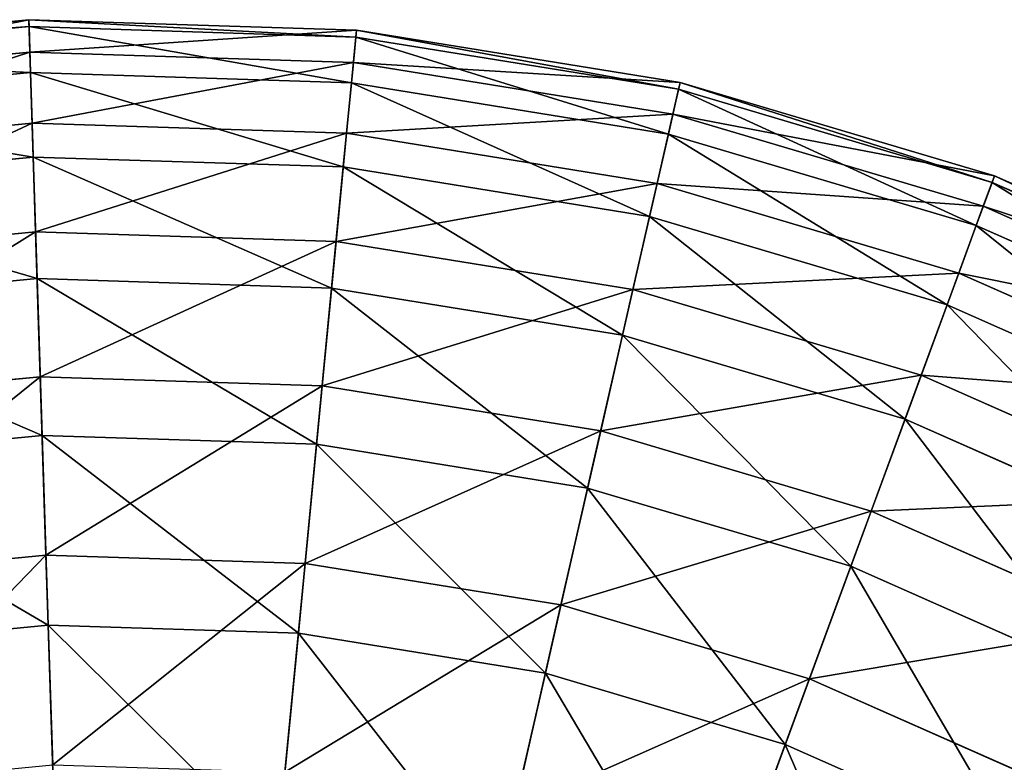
# Model space of a CAD drawing. Extents: x 1 to 133, y -12 to 0.
# Tile 243 of 256: x 115.38 to 117.69, y -1.71 to 0.03. Entities that reach past the tile are written whole.
import ezdxf

# ---------------------------------------------------------------- set-up
doc = ezdxf.new("R2010")
doc.units = 0
doc.header["$LTSCALE"] = 2.54
doc.layers.get('0').update_dxf_attribs({"color": 13, "linetype": 'CONTINUOUS'})

# ---------------------------------------------------------------- blocks, each defined once
blk = doc.blocks.new('SLING_IV_-_Z_O_ENIE16_06_B')
at = {"color": 0}
for p, q in [((115.402, 0.0312, 6.8495), (114.6373, -0.0425, 6.8495)), ((115.402, 0.0312, 6.8495), (114.6373, -0.0425, 6.8495)), ((116.1698, 0.0066, 6.8495), (115.402, 0.0312, 6.8495)), ((115.402, 0.0312, 6.8495), (115.4044, -0.0446, 7.5887)), ((115.402, 0.0312, 6.8495), (115.4044, -0.0446, 7.5887)), ((115.4025, 0.0151, 6.1066), (115.402, 0.0312, 6.8495)), ((116.1698, 0.0066, 6.8495), (115.402, 0.0312, 6.8495)), ((115.4025, 0.0151, 6.1066), (115.402, 0.0312, 6.8495)), ((115.4025, 0.0151, 6.1066), (114.6399, -0.0584, 6.1066)), ((115.4025, 0.0151, 6.1066), (114.6399, -0.0584, 6.1066)), ((116.1682, -0.0094, 6.1066), (115.4025, 0.0151, 6.1066)), ((115.4059, -0.0926, 5.3713), (115.4025, 0.0151, 6.1066)), ((115.4059, -0.0926, 5.3713), (115.4025, 0.0151, 6.1066)), ((116.1682, -0.0094, 6.1066), (115.4025, 0.0151, 6.1066)), ((116.1698, 0.0066, 6.8495), (116.1625, -0.0689, 7.5887)), ((116.1698, 0.0066, 6.8495), (116.1625, -0.0689, 7.5887)), ((116.1682, -0.0094, 6.1066), (116.1698, 0.0066, 6.8495)), ((116.1682, -0.0094, 6.1066), (116.1698, 0.0066, 6.8495)), ((116.9282, -0.116, 6.8495), (116.1698, 0.0066, 6.8495)), ((116.9282, -0.116, 6.8495), (116.1698, 0.0066, 6.8495)), ((116.1579, -0.1167, 5.3713), (116.1682, -0.0094, 6.1066)), ((116.1579, -0.1167, 5.3713), (116.1682, -0.0094, 6.1066)), ((116.9246, -0.1317, 6.1066), (116.1682, -0.0094, 6.1066)), ((116.9246, -0.1317, 6.1066), (116.1682, -0.0094, 6.1066)), ((115.4044, -0.0446, 7.5887), (114.6494, -0.1174, 7.5887)), ((115.4044, -0.0446, 7.5887), (114.6494, -0.1174, 7.5887)), ((116.1625, -0.0689, 7.5887), (115.4044, -0.0446, 7.5887)), ((115.4044, -0.0446, 7.5887), (115.4097, -0.2111, 8.3129)), ((115.4044, -0.0446, 7.5887), (115.4097, -0.2111, 8.3129)), ((116.1625, -0.0689, 7.5887), (115.4044, -0.0446, 7.5887)), ((116.1625, -0.0689, 7.5887), (116.1465, -0.2347, 8.3129)), ((116.1625, -0.0689, 7.5887), (116.1465, -0.2347, 8.3129)), ((116.9113, -0.1899, 7.5887), (116.1625, -0.0689, 7.5887)), ((116.9113, -0.1899, 7.5887), (116.1625, -0.0689, 7.5887)), ((115.4059, -0.0926, 5.3713), (114.6571, -0.1649, 5.3713)), ((115.4059, -0.0926, 5.3713), (114.6571, -0.1649, 5.3713)), ((115.4123, -0.2904, 4.6551), (115.4059, -0.0926, 5.3713)), ((116.1579, -0.1167, 5.3713), (115.4059, -0.0926, 5.3713)), ((115.4123, -0.2904, 4.6551), (115.4059, -0.0926, 5.3713)), ((116.1579, -0.1167, 5.3713), (115.4059, -0.0926, 5.3713)), ((116.1389, -0.3137, 4.6551), (116.1579, -0.1167, 5.3713)), ((116.1389, -0.3137, 4.6551), (116.1579, -0.1167, 5.3713)), ((116.9006, -0.2368, 5.3713), (116.1579, -0.1167, 5.3713)), ((116.9006, -0.2368, 5.3713), (116.1579, -0.1167, 5.3713)), ((116.9006, -0.2368, 5.3713), (116.9246, -0.1317, 6.1066)), ((116.9006, -0.2368, 5.3713), (116.9246, -0.1317, 6.1066)), ((116.9282, -0.116, 6.8495), (116.9113, -0.1899, 7.5887)), ((116.9282, -0.116, 6.8495), (116.9113, -0.1899, 7.5887)), ((116.9246, -0.1317, 6.1066), (116.9282, -0.116, 6.8495)), ((116.9246, -0.1317, 6.1066), (116.9282, -0.116, 6.8495)), ((117.6591, -0.3497, 6.1066), (116.9246, -0.1317, 6.1066)), ((117.6591, -0.3497, 6.1066), (116.9246, -0.1317, 6.1066)), ((117.6646, -0.3346, 6.8495), (116.9282, -0.116, 6.8495)), ((117.6646, -0.3346, 6.8495), (116.9282, -0.116, 6.8495)), ((116.9113, -0.1899, 7.5887), (116.8742, -0.3524, 8.3129)), ((116.9113, -0.1899, 7.5887), (116.8742, -0.3524, 8.3129)), ((117.6384, -0.4058, 7.5887), (116.9113, -0.1899, 7.5887)), ((117.6384, -0.4058, 7.5887), (116.9113, -0.1899, 7.5887)), ((115.4097, -0.2111, 8.3129), (114.676, -0.2819, 8.3129)), ((115.4097, -0.2111, 8.3129), (114.676, -0.2819, 8.3129)), ((116.1465, -0.2347, 8.3129), (115.4097, -0.2111, 8.3129)), ((116.1465, -0.2347, 8.3129), (115.4097, -0.2111, 8.3129)), ((115.4097, -0.2111, 8.3129), (115.4179, -0.4659, 9.0109)), ((115.4097, -0.2111, 8.3129), (115.4179, -0.4659, 9.0109)), ((116.1465, -0.2347, 8.3129), (116.122, -0.4884, 9.0109)), ((116.1465, -0.2347, 8.3129), (116.122, -0.4884, 9.0109)), ((116.8742, -0.3524, 8.3129), (116.1465, -0.2347, 8.3129)), ((116.8742, -0.3524, 8.3129), (116.1465, -0.2347, 8.3129)), ((116.8566, -0.4297, 4.6551), (116.9006, -0.2368, 5.3713)), ((116.8566, -0.4297, 4.6551), (116.9006, -0.2368, 5.3713)), ((117.6218, -0.4509, 5.3713), (116.9006, -0.2368, 5.3713)), ((117.6218, -0.4509, 5.3713), (116.9006, -0.2368, 5.3713)), ((115.4123, -0.2904, 4.6551), (114.6887, -0.3602, 4.6551)), ((115.4123, -0.2904, 4.6551), (114.6887, -0.3602, 4.6551)), ((116.1389, -0.3137, 4.6551), (115.4123, -0.2904, 4.6551)), ((115.4214, -0.5752, 3.9687), (115.4123, -0.2904, 4.6551)), ((116.1389, -0.3137, 4.6551), (115.4123, -0.2904, 4.6551)), ((115.4214, -0.5752, 3.9687), (115.4123, -0.2904, 4.6551)), ((116.1115, -0.5973, 3.9687), (116.1389, -0.3137, 4.6551)), ((116.1115, -0.5973, 3.9687), (116.1389, -0.3137, 4.6551)), ((116.8566, -0.4297, 4.6551), (116.1389, -0.3137, 4.6551)), ((116.8566, -0.4297, 4.6551), (116.1389, -0.3137, 4.6551)), ((117.6646, -0.3346, 6.8495), (117.6384, -0.4058, 7.5887)), ((117.6646, -0.3346, 6.8495), (117.6384, -0.4058, 7.5887)), ((117.6591, -0.3497, 6.1066), (117.6646, -0.3346, 6.8495)), ((117.6591, -0.3497, 6.1066), (117.6646, -0.3346, 6.8495)), ((118.3671, -0.6455, 6.8495), (117.6646, -0.3346, 6.8495)), ((118.3671, -0.6455, 6.8495), (117.6646, -0.3346, 6.8495)), ((116.8742, -0.3524, 8.3129), (116.8175, -0.6009, 9.0109)), ((116.8742, -0.3524, 8.3129), (116.8175, -0.6009, 9.0109)), ((117.5809, -0.5621, 8.3129), (116.8742, -0.3524, 8.3129)), ((117.5809, -0.5621, 8.3129), (116.8742, -0.3524, 8.3129)), ((117.6218, -0.4509, 5.3713), (117.6591, -0.3497, 6.1066)), ((117.6218, -0.4509, 5.3713), (117.6591, -0.3497, 6.1066)), ((118.3597, -0.6598, 6.1066), (117.6591, -0.3497, 6.1066)), ((118.3597, -0.6598, 6.1066), (117.6591, -0.3497, 6.1066)), ((117.6384, -0.4058, 7.5887), (117.5809, -0.5621, 8.3129)), ((117.6384, -0.4058, 7.5887), (117.5809, -0.5621, 8.3129)), ((118.332, -0.7128, 7.5887), (117.6384, -0.4058, 7.5887)), ((118.332, -0.7128, 7.5887), (117.6384, -0.4058, 7.5887)), ((116.7932, -0.7075, 3.9687), (116.8566, -0.4297, 4.6551)), ((116.7932, -0.7075, 3.9687), (116.8566, -0.4297, 4.6551)), ((117.5535, -0.6366, 4.6551), (116.8566, -0.4297, 4.6551)), ((117.5535, -0.6366, 4.6551), (116.8566, -0.4297, 4.6551)), ((117.5535, -0.6366, 4.6551), (117.6218, -0.4509, 5.3713)), ((117.5535, -0.6366, 4.6551), (117.6218, -0.4509, 5.3713)), ((118.3098, -0.7554, 5.3713), (117.6218, -0.4509, 5.3713)), ((118.3098, -0.7554, 5.3713), (117.6218, -0.4509, 5.3713)), ((115.4179, -0.4659, 9.0109), (114.7167, -0.5335, 9.0109)), ((115.4179, -0.4659, 9.0109), (114.7167, -0.5335, 9.0109)), ((115.4179, -0.4659, 9.0109), (115.4288, -0.8049, 9.672)), ((116.122, -0.4884, 9.0109), (115.4179, -0.4659, 9.0109)), ((115.4179, -0.4659, 9.0109), (115.4288, -0.8049, 9.672)), ((116.122, -0.4884, 9.0109), (115.4179, -0.4659, 9.0109)), ((116.122, -0.4884, 9.0109), (116.0895, -0.8261, 9.672)), ((116.122, -0.4884, 9.0109), (116.0895, -0.8261, 9.672)), ((116.8175, -0.6009, 9.0109), (116.122, -0.4884, 9.0109)), ((116.8175, -0.6009, 9.0109), (116.122, -0.4884, 9.0109)), ((115.4214, -0.5752, 3.9687), (114.7341, -0.6415, 3.9687)), ((115.4214, -0.5752, 3.9687), (114.7341, -0.6415, 3.9687)), ((116.1115, -0.5973, 3.9687), (115.4214, -0.5752, 3.9687)), ((115.4332, -0.9425, 3.3229), (115.4214, -0.5752, 3.9687)), ((115.4332, -0.9425, 3.3229), (115.4214, -0.5752, 3.9687)), ((116.1115, -0.5973, 3.9687), (115.4214, -0.5752, 3.9687)), ((117.5809, -0.5621, 8.3129), (117.4929, -0.8013, 9.0109)), ((117.5809, -0.5621, 8.3129), (117.4929, -0.8013, 9.0109)), ((118.2549, -0.8605, 8.3129), (117.5809, -0.5621, 8.3129)), ((118.2549, -0.8605, 8.3129), (117.5809, -0.5621, 8.3129)), ((116.0762, -0.9632, 3.3229), (116.1115, -0.5973, 3.9687)), ((116.0762, -0.9632, 3.3229), (116.1115, -0.5973, 3.9687)), ((116.7932, -0.7075, 3.9687), (116.1115, -0.5973, 3.9687)), ((116.7932, -0.7075, 3.9687), (116.1115, -0.5973, 3.9687)), ((116.8175, -0.6009, 9.0109), (116.742, -0.9316, 9.672)), ((116.8175, -0.6009, 9.0109), (116.742, -0.9316, 9.672)), ((117.4929, -0.8013, 9.0109), (116.8175, -0.6009, 9.0109)), ((117.4929, -0.8013, 9.0109), (116.8175, -0.6009, 9.0109)), ((117.4551, -0.904, 3.9687), (117.5535, -0.6366, 4.6551)), ((117.4551, -0.904, 3.9687), (117.5535, -0.6366, 4.6551)), ((118.2183, -0.9309, 4.6551), (117.5535, -0.6366, 4.6551)), ((118.2183, -0.9309, 4.6551), (117.5535, -0.6366, 4.6551)), ((116.7114, -1.0658, 3.3229), (116.7932, -0.7075, 3.9687)), ((116.7114, -1.0658, 3.3229), (116.7932, -0.7075, 3.9687)), ((117.4551, -0.904, 3.9687), (116.7932, -0.7075, 3.9687)), ((117.4551, -0.904, 3.9687), (116.7932, -0.7075, 3.9687)), ((115.4288, -0.8049, 9.672), (114.7708, -0.8684, 9.672)), ((115.4288, -0.8049, 9.672), (114.7708, -0.8684, 9.672)), ((115.4288, -0.8049, 9.672), (115.4422, -1.223, 10.2862)), ((116.0895, -0.8261, 9.672), (115.4288, -0.8049, 9.672)), ((115.4288, -0.8049, 9.672), (115.4422, -1.223, 10.2862)), ((116.0895, -0.8261, 9.672), (115.4288, -0.8049, 9.672)), ((117.4929, -0.8013, 9.0109), (117.3757, -1.1197, 9.672)), ((117.4929, -0.8013, 9.0109), (117.3757, -1.1197, 9.672)), ((118.1371, -1.0865, 9.0109), (117.4929, -0.8013, 9.0109)), ((118.1371, -1.0865, 9.0109), (117.4929, -0.8013, 9.0109)), ((116.0895, -0.8261, 9.672), (116.0493, -1.2425, 10.2862)), ((116.0895, -0.8261, 9.672), (116.0493, -1.2425, 10.2862)), ((116.742, -0.9316, 9.672), (116.0895, -0.8261, 9.672)), ((116.742, -0.9316, 9.672), (116.0895, -0.8261, 9.672)), ((117.3282, -1.2489, 3.3229), (117.4551, -0.904, 3.9687)), ((117.3282, -1.2489, 3.3229), (117.4551, -0.904, 3.9687)), ((118.0865, -1.1835, 3.9687), (117.4551, -0.904, 3.9687)), ((118.0865, -1.1835, 3.9687), (117.4551, -0.904, 3.9687)), ((115.4332, -0.9425, 3.3229), (114.7928, -1.0043, 3.3229)), ((115.4332, -0.9425, 3.3229), (114.7928, -1.0043, 3.3229)), ((116.0762, -0.9632, 3.3229), (115.4332, -0.9425, 3.3229)), ((115.4474, -1.3869, 2.7275), (115.4332, -0.9425, 3.3229)), ((116.0762, -0.9632, 3.3229), (115.4332, -0.9425, 3.3229)), ((115.4474, -1.3869, 2.7275), (115.4332, -0.9425, 3.3229)), ((116.742, -0.9316, 9.672), (116.6489, -1.3394, 10.2862)), ((116.742, -0.9316, 9.672), (116.6489, -1.3394, 10.2862)), ((117.3757, -1.1197, 9.672), (116.742, -0.9316, 9.672)), ((117.3757, -1.1197, 9.672), (116.742, -0.9316, 9.672)), ((116.0336, -1.4057, 2.7275), (116.0762, -0.9632, 3.3229)), ((116.0336, -1.4057, 2.7275), (116.0762, -0.9632, 3.3229)), ((116.7114, -1.0658, 3.3229), (116.0762, -0.9632, 3.3229)), ((116.7114, -1.0658, 3.3229), (116.0762, -0.9632, 3.3229)), ((116.6125, -1.4993, 2.7275), (116.7114, -1.0658, 3.3229)), ((116.6125, -1.4993, 2.7275), (116.7114, -1.0658, 3.3229)), ((117.3282, -1.2489, 3.3229), (116.7114, -1.0658, 3.3229)), ((117.3282, -1.2489, 3.3229), (116.7114, -1.0658, 3.3229)), ((117.3757, -1.1197, 9.672), (117.2312, -1.5123, 10.2862)), ((117.3757, -1.1197, 9.672), (117.2312, -1.5123, 10.2862)), ((117.9802, -1.3872, 9.672), (117.3757, -1.1197, 9.672)), ((117.9802, -1.3872, 9.672), (117.3757, -1.1197, 9.672)), ((115.4422, -1.223, 10.2862), (114.8376, -1.2813, 10.2862)), ((115.4422, -1.223, 10.2862), (114.8376, -1.2813, 10.2862)), ((116.0493, -1.2425, 10.2862), (115.4422, -1.223, 10.2862)), ((115.4422, -1.223, 10.2862), (115.4579, -1.7138, 10.8439)), ((116.0493, -1.2425, 10.2862), (115.4422, -1.223, 10.2862)), ((115.4422, -1.223, 10.2862), (115.4579, -1.7138, 10.8439)), ((116.0493, -1.2425, 10.2862), (116.0021, -1.7313, 10.8439)), ((116.0493, -1.2425, 10.2862), (116.0021, -1.7313, 10.8439)), ((116.6489, -1.3394, 10.2862), (116.0493, -1.2425, 10.2862)), ((116.6489, -1.3394, 10.2862), (116.0493, -1.2425, 10.2862)), ((117.1746, -1.6661, 2.7275), (117.3282, -1.2489, 3.3229)), ((117.1746, -1.6661, 2.7275), (117.3282, -1.2489, 3.3229)), ((117.9165, -1.5093, 3.3229), (117.3282, -1.2489, 3.3229)), ((117.9165, -1.5093, 3.3229), (117.3282, -1.2489, 3.3229)), ((116.6489, -1.3394, 10.2862), (116.5397, -1.8182, 10.8439)), ((116.6489, -1.3394, 10.2862), (116.5397, -1.8182, 10.8439)), ((117.2312, -1.5123, 10.2862), (116.6489, -1.3394, 10.2862)), ((117.2312, -1.5123, 10.2862), (116.6489, -1.3394, 10.2862)), ((115.4474, -1.3869, 2.7275), (114.8638, -1.4432, 2.7275)), ((115.4474, -1.3869, 2.7275), (114.8638, -1.4432, 2.7275)), ((116.0336, -1.4057, 2.7275), (115.4474, -1.3869, 2.7275)), ((115.464, -1.9014, 2.1915), (115.4474, -1.3869, 2.7275)), ((116.0336, -1.4057, 2.7275), (115.4474, -1.3869, 2.7275)), ((115.464, -1.9014, 2.1915), (115.4474, -1.3869, 2.7275)), ((115.9841, -1.9181, 2.1915), (116.0336, -1.4057, 2.7275)), ((115.9841, -1.9181, 2.1915), (116.0336, -1.4057, 2.7275)), ((116.6125, -1.4993, 2.7275), (116.0336, -1.4057, 2.7275)), ((116.6125, -1.4993, 2.7275), (116.0336, -1.4057, 2.7275)), ((116.4979, -2.0011, 2.1915), (116.6125, -1.4993, 2.7275)), ((116.4979, -2.0011, 2.1915), (116.6125, -1.4993, 2.7275)), ((117.1746, -1.6661, 2.7275), (116.6125, -1.4993, 2.7275)), ((117.1746, -1.6661, 2.7275), (116.6125, -1.4993, 2.7275)), ((117.2312, -1.5123, 10.2862), (117.0617, -1.9731, 10.8439)), ((117.2312, -1.5123, 10.2862), (117.0617, -1.9731, 10.8439)), ((117.7867, -1.7581, 10.2862), (117.2312, -1.5123, 10.2862)), ((117.7867, -1.7581, 10.2862), (117.2312, -1.5123, 10.2862)), ((116.9968, -2.1492, 2.1915), (117.1746, -1.6661, 2.7275)), ((116.9968, -2.1492, 2.1915), (117.1746, -1.6661, 2.7275)), ((117.7108, -1.9035, 2.7275), (117.1746, -1.6661, 2.7275)), ((117.7108, -1.9035, 2.7275), (117.1746, -1.6661, 2.7275))]:
    blk.add_line(p, q, dxfattribs=at)
at = {"color": 7}
mesh = blk.add_polyface(dxfattribs=at)
corners = [(114.6494, -0.1174, 7.5887), (115.402, 0.0312, 6.8495), (114.6373, -0.0425, 6.8495), (115.4044, -0.0446, 7.5887)]
mesh.append_faces([[corners[k] for k in face] for face in [(0, 1, 2), (1, 0, 3)]], dxfattribs={"vtx0": -1, "color": 7})
mesh = blk.add_polyface(dxfattribs=at)
corners = [(114.6373, -0.0425, 6.8495), (115.4025, 0.0151, 6.1066), (114.6399, -0.0584, 6.1066), (115.402, 0.0312, 6.8495)]
mesh.append_faces([[corners[k] for k in face] for face in [(0, 1, 2), (1, 0, 3)]], dxfattribs={"vtx0": -1, "color": 7})
mesh = blk.add_polyface(dxfattribs=at)
corners = [(115.4044, -0.0446, 7.5887), (116.1698, 0.0066, 6.8495), (115.402, 0.0312, 6.8495), (116.1625, -0.0689, 7.5887)]
mesh.append_faces([[corners[k] for k in face] for face in [(0, 1, 2), (1, 0, 3)]], dxfattribs={"vtx0": -1, "color": 7})
mesh = blk.add_polyface(dxfattribs=at)
corners = [(115.402, 0.0312, 6.8495), (116.1682, -0.0094, 6.1066), (115.4025, 0.0151, 6.1066), (116.1698, 0.0066, 6.8495)]
mesh.append_faces([[corners[k] for k in face] for face in [(0, 1, 2), (1, 0, 3)]], dxfattribs={"vtx0": -1, "color": 7})
mesh = blk.add_polyface(dxfattribs=at)
corners = [(114.6399, -0.0584, 6.1066), (115.4059, -0.0926, 5.3713), (114.6571, -0.1649, 5.3713), (115.4025, 0.0151, 6.1066)]
mesh.append_faces([[corners[k] for k in face] for face in [(0, 1, 2), (1, 0, 3)]], dxfattribs={"vtx0": -1, "color": 7})
mesh = blk.add_polyface(dxfattribs=at)
corners = [(115.4025, 0.0151, 6.1066), (116.1579, -0.1167, 5.3713), (115.4059, -0.0926, 5.3713), (116.1682, -0.0094, 6.1066)]
mesh.append_faces([[corners[k] for k in face] for face in [(0, 1, 2), (1, 0, 3)]], dxfattribs={"vtx0": -1, "color": 7})
mesh = blk.add_polyface(dxfattribs=at)
corners = [(116.1625, -0.0689, 7.5887), (116.9282, -0.116, 6.8495), (116.1698, 0.0066, 6.8495), (116.9113, -0.1899, 7.5887)]
mesh.append_faces([[corners[k] for k in face] for face in [(0, 1, 2), (1, 0, 3)]], dxfattribs={"vtx0": -1, "color": 7})
mesh = blk.add_polyface(dxfattribs=at)
corners = [(116.1698, 0.0066, 6.8495), (116.9246, -0.1317, 6.1066), (116.1682, -0.0094, 6.1066), (116.9282, -0.116, 6.8495)]
mesh.append_faces([[corners[k] for k in face] for face in [(0, 1, 2), (1, 0, 3)]], dxfattribs={"vtx0": -1, "color": 7})
mesh = blk.add_polyface(dxfattribs=at)
corners = [(116.1682, -0.0094, 6.1066), (116.9006, -0.2368, 5.3713), (116.1579, -0.1167, 5.3713), (116.9246, -0.1317, 6.1066)]
mesh.append_faces([[corners[k] for k in face] for face in [(0, 1, 2), (1, 0, 3)]], dxfattribs={"vtx0": -1, "color": 7})
mesh = blk.add_polyface(dxfattribs=at)
corners = [(114.676, -0.2819, 8.3129), (115.4044, -0.0446, 7.5887), (114.6494, -0.1174, 7.5887), (115.4097, -0.2111, 8.3129)]
mesh.append_faces([[corners[k] for k in face] for face in [(0, 1, 2), (1, 0, 3)]], dxfattribs={"vtx0": -1, "color": 7})
mesh = blk.add_polyface(dxfattribs=at)
corners = [(115.4097, -0.2111, 8.3129), (116.1625, -0.0689, 7.5887), (115.4044, -0.0446, 7.5887), (116.1465, -0.2347, 8.3129)]
mesh.append_faces([[corners[k] for k in face] for face in [(0, 1, 2), (1, 0, 3)]], dxfattribs={"vtx0": -1, "color": 7})
mesh = blk.add_polyface(dxfattribs=at)
corners = [(116.1465, -0.2347, 8.3129), (116.9113, -0.1899, 7.5887), (116.1625, -0.0689, 7.5887), (116.8742, -0.3524, 8.3129)]
mesh.append_faces([[corners[k] for k in face] for face in [(0, 1, 2), (1, 0, 3)]], dxfattribs={"vtx0": -1, "color": 7})
mesh = blk.add_polyface(dxfattribs=at)
corners = [(114.6571, -0.1649, 5.3713), (115.4123, -0.2904, 4.6551), (114.6887, -0.3602, 4.6551), (115.4059, -0.0926, 5.3713)]
mesh.append_faces([[corners[k] for k in face] for face in [(0, 1, 2), (1, 0, 3)]], dxfattribs={"vtx0": -1, "color": 7})
mesh = blk.add_polyface(dxfattribs=at)
corners = [(115.4059, -0.0926, 5.3713), (116.1389, -0.3137, 4.6551), (115.4123, -0.2904, 4.6551), (116.1579, -0.1167, 5.3713)]
mesh.append_faces([[corners[k] for k in face] for face in [(0, 1, 2), (1, 0, 3)]], dxfattribs={"vtx0": -1, "color": 7})
mesh = blk.add_polyface(dxfattribs=at)
corners = [(116.1579, -0.1167, 5.3713), (116.8566, -0.4297, 4.6551), (116.1389, -0.3137, 4.6551), (116.9006, -0.2368, 5.3713)]
mesh.append_faces([[corners[k] for k in face] for face in [(0, 1, 2), (1, 0, 3)]], dxfattribs={"vtx0": -1, "color": 7})
mesh = blk.add_polyface(dxfattribs=at)
corners = [(116.9246, -0.1317, 6.1066), (117.6218, -0.4509, 5.3713), (116.9006, -0.2368, 5.3713), (117.6591, -0.3497, 6.1066)]
mesh.append_faces([[corners[k] for k in face] for face in [(0, 1, 2), (1, 0, 3)]], dxfattribs={"vtx0": -1, "color": 7})
mesh = blk.add_polyface(dxfattribs=at)
corners = [(116.9113, -0.1899, 7.5887), (117.6646, -0.3346, 6.8495), (116.9282, -0.116, 6.8495), (117.6384, -0.4058, 7.5887)]
mesh.append_faces([[corners[k] for k in face] for face in [(0, 1, 2), (1, 0, 3)]], dxfattribs={"vtx0": -1, "color": 7})
mesh = blk.add_polyface(dxfattribs=at)
corners = [(116.9282, -0.116, 6.8495), (117.6591, -0.3497, 6.1066), (116.9246, -0.1317, 6.1066), (117.6646, -0.3346, 6.8495)]
mesh.append_faces([[corners[k] for k in face] for face in [(0, 1, 2), (1, 0, 3)]], dxfattribs={"vtx0": -1, "color": 7})
mesh = blk.add_polyface(dxfattribs=at)
corners = [(116.8742, -0.3524, 8.3129), (117.6384, -0.4058, 7.5887), (116.9113, -0.1899, 7.5887), (117.5809, -0.5621, 8.3129)]
mesh.append_faces([[corners[k] for k in face] for face in [(0, 1, 2), (1, 0, 3)]], dxfattribs={"vtx0": -1, "color": 7})
mesh = blk.add_polyface(dxfattribs=at)
corners = [(114.7167, -0.5335, 9.0109), (115.4097, -0.2111, 8.3129), (114.676, -0.2819, 8.3129), (115.4179, -0.4659, 9.0109)]
mesh.append_faces([[corners[k] for k in face] for face in [(0, 1, 2), (1, 0, 3)]], dxfattribs={"vtx0": -1, "color": 7})
mesh = blk.add_polyface(dxfattribs=at)
corners = [(115.4179, -0.4659, 9.0109), (116.1465, -0.2347, 8.3129), (115.4097, -0.2111, 8.3129), (116.122, -0.4884, 9.0109)]
mesh.append_faces([[corners[k] for k in face] for face in [(0, 1, 2), (1, 0, 3)]], dxfattribs={"vtx0": -1, "color": 7})
mesh = blk.add_polyface(dxfattribs=at)
corners = [(116.122, -0.4884, 9.0109), (116.8742, -0.3524, 8.3129), (116.1465, -0.2347, 8.3129), (116.8175, -0.6009, 9.0109)]
mesh.append_faces([[corners[k] for k in face] for face in [(0, 1, 2), (1, 0, 3)]], dxfattribs={"vtx0": -1, "color": 7})
mesh = blk.add_polyface(dxfattribs=at)
corners = [(116.9006, -0.2368, 5.3713), (117.5535, -0.6366, 4.6551), (116.8566, -0.4297, 4.6551), (117.6218, -0.4509, 5.3713)]
mesh.append_faces([[corners[k] for k in face] for face in [(0, 1, 2), (1, 0, 3)]], dxfattribs={"vtx0": -1, "color": 7})
mesh = blk.add_polyface(dxfattribs=at)
corners = [(114.6887, -0.3602, 4.6551), (115.4214, -0.5752, 3.9687), (114.7341, -0.6415, 3.9687), (115.4123, -0.2904, 4.6551)]
mesh.append_faces([[corners[k] for k in face] for face in [(0, 1, 2), (1, 0, 3)]], dxfattribs={"vtx0": -1, "color": 7})
mesh = blk.add_polyface(dxfattribs=at)
corners = [(115.4123, -0.2904, 4.6551), (116.1115, -0.5973, 3.9687), (115.4214, -0.5752, 3.9687), (116.1389, -0.3137, 4.6551)]
mesh.append_faces([[corners[k] for k in face] for face in [(0, 1, 2), (1, 0, 3)]], dxfattribs={"vtx0": -1, "color": 7})
mesh = blk.add_polyface(dxfattribs=at)
corners = [(116.1389, -0.3137, 4.6551), (116.7932, -0.7075, 3.9687), (116.1115, -0.5973, 3.9687), (116.8566, -0.4297, 4.6551)]
mesh.append_faces([[corners[k] for k in face] for face in [(0, 1, 2), (1, 0, 3)]], dxfattribs={"vtx0": -1, "color": 7})
mesh = blk.add_polyface(dxfattribs=at)
corners = [(117.6384, -0.4058, 7.5887), (118.3671, -0.6455, 6.8495), (117.6646, -0.3346, 6.8495), (118.332, -0.7128, 7.5887)]
mesh.append_faces([[corners[k] for k in face] for face in [(0, 1, 2), (1, 0, 3)]], dxfattribs={"vtx0": -1, "color": 7})
mesh = blk.add_polyface(dxfattribs=at)
corners = [(117.6646, -0.3346, 6.8495), (118.3597, -0.6598, 6.1066), (117.6591, -0.3497, 6.1066), (118.3671, -0.6455, 6.8495)]
mesh.append_faces([[corners[k] for k in face] for face in [(0, 1, 2), (1, 0, 3)]], dxfattribs={"vtx0": -1, "color": 7})
mesh = blk.add_polyface(dxfattribs=at)
corners = [(116.8175, -0.6009, 9.0109), (117.5809, -0.5621, 8.3129), (116.8742, -0.3524, 8.3129), (117.4929, -0.8013, 9.0109)]
mesh.append_faces([[corners[k] for k in face] for face in [(0, 1, 2), (1, 0, 3)]], dxfattribs={"vtx0": -1, "color": 7})
mesh = blk.add_polyface(dxfattribs=at)
corners = [(117.6591, -0.3497, 6.1066), (118.3098, -0.7554, 5.3713), (117.6218, -0.4509, 5.3713), (118.3597, -0.6598, 6.1066)]
mesh.append_faces([[corners[k] for k in face] for face in [(0, 1, 2), (1, 0, 3)]], dxfattribs={"vtx0": -1, "color": 7})
mesh = blk.add_polyface(dxfattribs=at)
corners = [(117.5809, -0.5621, 8.3129), (118.332, -0.7128, 7.5887), (117.6384, -0.4058, 7.5887), (118.2549, -0.8605, 8.3129)]
mesh.append_faces([[corners[k] for k in face] for face in [(0, 1, 2), (1, 0, 3)]], dxfattribs={"vtx0": -1, "color": 7})
mesh = blk.add_polyface(dxfattribs=at)
corners = [(116.8566, -0.4297, 4.6551), (117.4551, -0.904, 3.9687), (116.7932, -0.7075, 3.9687), (117.5535, -0.6366, 4.6551)]
mesh.append_faces([[corners[k] for k in face] for face in [(0, 1, 2), (1, 0, 3)]], dxfattribs={"vtx0": -1, "color": 7})
mesh = blk.add_polyface(dxfattribs=at)
corners = [(117.6218, -0.4509, 5.3713), (118.2183, -0.9309, 4.6551), (117.5535, -0.6366, 4.6551), (118.3098, -0.7554, 5.3713)]
mesh.append_faces([[corners[k] for k in face] for face in [(0, 1, 2), (1, 0, 3)]], dxfattribs={"vtx0": -1, "color": 7})
mesh = blk.add_polyface(dxfattribs=at)
corners = [(114.7708, -0.8684, 9.672), (115.4179, -0.4659, 9.0109), (114.7167, -0.5335, 9.0109), (115.4288, -0.8049, 9.672)]
mesh.append_faces([[corners[k] for k in face] for face in [(0, 1, 2), (1, 0, 3)]], dxfattribs={"vtx0": -1, "color": 7})
mesh = blk.add_polyface(dxfattribs=at)
corners = [(115.4288, -0.8049, 9.672), (116.122, -0.4884, 9.0109), (115.4179, -0.4659, 9.0109), (116.0895, -0.8261, 9.672)]
mesh.append_faces([[corners[k] for k in face] for face in [(0, 1, 2), (1, 0, 3)]], dxfattribs={"vtx0": -1, "color": 7})
mesh = blk.add_polyface(dxfattribs=at)
corners = [(116.0895, -0.8261, 9.672), (116.8175, -0.6009, 9.0109), (116.122, -0.4884, 9.0109), (116.742, -0.9316, 9.672)]
mesh.append_faces([[corners[k] for k in face] for face in [(0, 1, 2), (1, 0, 3)]], dxfattribs={"vtx0": -1, "color": 7})
mesh = blk.add_polyface(dxfattribs=at)
corners = [(114.7341, -0.6415, 3.9687), (115.4332, -0.9425, 3.3229), (114.7928, -1.0043, 3.3229), (115.4214, -0.5752, 3.9687)]
mesh.append_faces([[corners[k] for k in face] for face in [(0, 1, 2), (1, 0, 3)]], dxfattribs={"vtx0": -1, "color": 7})
mesh = blk.add_polyface(dxfattribs=at)
corners = [(115.4214, -0.5752, 3.9687), (116.0762, -0.9632, 3.3229), (115.4332, -0.9425, 3.3229), (116.1115, -0.5973, 3.9687)]
mesh.append_faces([[corners[k] for k in face] for face in [(0, 1, 2), (1, 0, 3)]], dxfattribs={"vtx0": -1, "color": 7})
mesh = blk.add_polyface(dxfattribs=at)
corners = [(117.4929, -0.8013, 9.0109), (118.2549, -0.8605, 8.3129), (117.5809, -0.5621, 8.3129), (118.1371, -1.0865, 9.0109)]
mesh.append_faces([[corners[k] for k in face] for face in [(0, 1, 2), (1, 0, 3)]], dxfattribs={"vtx0": -1, "color": 7})
mesh = blk.add_polyface(dxfattribs=at)
corners = [(116.1115, -0.5973, 3.9687), (116.7114, -1.0658, 3.3229), (116.0762, -0.9632, 3.3229), (116.7932, -0.7075, 3.9687)]
mesh.append_faces([[corners[k] for k in face] for face in [(0, 1, 2), (1, 0, 3)]], dxfattribs={"vtx0": -1, "color": 7})
mesh = blk.add_polyface(dxfattribs=at)
corners = [(116.742, -0.9316, 9.672), (117.4929, -0.8013, 9.0109), (116.8175, -0.6009, 9.0109), (117.3757, -1.1197, 9.672)]
mesh.append_faces([[corners[k] for k in face] for face in [(0, 1, 2), (1, 0, 3)]], dxfattribs={"vtx0": -1, "color": 7})
mesh = blk.add_polyface(dxfattribs=at)
corners = [(117.5535, -0.6366, 4.6551), (118.0865, -1.1835, 3.9687), (117.4551, -0.904, 3.9687), (118.2183, -0.9309, 4.6551)]
mesh.append_faces([[corners[k] for k in face] for face in [(0, 1, 2), (1, 0, 3)]], dxfattribs={"vtx0": -1, "color": 7})
mesh = blk.add_polyface(dxfattribs=at)
corners = [(116.7932, -0.7075, 3.9687), (117.3282, -1.2489, 3.3229), (116.7114, -1.0658, 3.3229), (117.4551, -0.904, 3.9687)]
mesh.append_faces([[corners[k] for k in face] for face in [(0, 1, 2), (1, 0, 3)]], dxfattribs={"vtx0": -1, "color": 7})
mesh = blk.add_polyface(dxfattribs=at)
corners = [(114.8376, -1.2813, 10.2862), (115.4288, -0.8049, 9.672), (114.7708, -0.8684, 9.672), (115.4422, -1.223, 10.2862)]
mesh.append_faces([[corners[k] for k in face] for face in [(0, 1, 2), (1, 0, 3)]], dxfattribs={"vtx0": -1, "color": 7})
mesh = blk.add_polyface(dxfattribs=at)
corners = [(115.4422, -1.223, 10.2862), (116.0895, -0.8261, 9.672), (115.4288, -0.8049, 9.672), (116.0493, -1.2425, 10.2862)]
mesh.append_faces([[corners[k] for k in face] for face in [(0, 1, 2), (1, 0, 3)]], dxfattribs={"vtx0": -1, "color": 7})
mesh = blk.add_polyface(dxfattribs=at)
corners = [(117.3757, -1.1197, 9.672), (118.1371, -1.0865, 9.0109), (117.4929, -0.8013, 9.0109), (117.9802, -1.3872, 9.672)]
mesh.append_faces([[corners[k] for k in face] for face in [(0, 1, 2), (1, 0, 3)]], dxfattribs={"vtx0": -1, "color": 7})
mesh = blk.add_polyface(dxfattribs=at)
corners = [(116.0493, -1.2425, 10.2862), (116.742, -0.9316, 9.672), (116.0895, -0.8261, 9.672), (116.6489, -1.3394, 10.2862)]
mesh.append_faces([[corners[k] for k in face] for face in [(0, 1, 2), (1, 0, 3)]], dxfattribs={"vtx0": -1, "color": 7})
mesh = blk.add_polyface(dxfattribs=at)
corners = [(117.4551, -0.904, 3.9687), (117.9165, -1.5093, 3.3229), (117.3282, -1.2489, 3.3229), (118.0865, -1.1835, 3.9687)]
mesh.append_faces([[corners[k] for k in face] for face in [(0, 1, 2), (1, 0, 3)]], dxfattribs={"vtx0": -1, "color": 7})
mesh = blk.add_polyface(dxfattribs=at)
corners = [(114.7928, -1.0043, 3.3229), (115.4474, -1.3869, 2.7275), (114.8638, -1.4432, 2.7275), (115.4332, -0.9425, 3.3229)]
mesh.append_faces([[corners[k] for k in face] for face in [(0, 1, 2), (1, 0, 3)]], dxfattribs={"vtx0": -1, "color": 7})
mesh = blk.add_polyface(dxfattribs=at)
corners = [(115.4332, -0.9425, 3.3229), (116.0336, -1.4057, 2.7275), (115.4474, -1.3869, 2.7275), (116.0762, -0.9632, 3.3229)]
mesh.append_faces([[corners[k] for k in face] for face in [(0, 1, 2), (1, 0, 3)]], dxfattribs={"vtx0": -1, "color": 7})
mesh = blk.add_polyface(dxfattribs=at)
corners = [(116.6489, -1.3394, 10.2862), (117.3757, -1.1197, 9.672), (116.742, -0.9316, 9.672), (117.2312, -1.5123, 10.2862)]
mesh.append_faces([[corners[k] for k in face] for face in [(0, 1, 2), (1, 0, 3)]], dxfattribs={"vtx0": -1, "color": 7})
mesh = blk.add_polyface(dxfattribs=at)
corners = [(116.0762, -0.9632, 3.3229), (116.6125, -1.4993, 2.7275), (116.0336, -1.4057, 2.7275), (116.7114, -1.0658, 3.3229)]
mesh.append_faces([[corners[k] for k in face] for face in [(0, 1, 2), (1, 0, 3)]], dxfattribs={"vtx0": -1, "color": 7})
mesh = blk.add_polyface(dxfattribs=at)
corners = [(116.7114, -1.0658, 3.3229), (117.1746, -1.6661, 2.7275), (116.6125, -1.4993, 2.7275), (117.3282, -1.2489, 3.3229)]
mesh.append_faces([[corners[k] for k in face] for face in [(0, 1, 2), (1, 0, 3)]], dxfattribs={"vtx0": -1, "color": 7})
mesh = blk.add_polyface(dxfattribs=at)
corners = [(117.2312, -1.5123, 10.2862), (117.9802, -1.3872, 9.672), (117.3757, -1.1197, 9.672), (117.7867, -1.7581, 10.2862)]
mesh.append_faces([[corners[k] for k in face] for face in [(0, 1, 2), (1, 0, 3)]], dxfattribs={"vtx0": -1, "color": 7})
mesh = blk.add_polyface(dxfattribs=at)
corners = [(114.916, -1.7661, 10.8439), (115.4422, -1.223, 10.2862), (114.8376, -1.2813, 10.2862), (115.4579, -1.7138, 10.8439)]
mesh.append_faces([[corners[k] for k in face] for face in [(0, 1, 2), (1, 0, 3)]], dxfattribs={"vtx0": -1, "color": 7})
mesh = blk.add_polyface(dxfattribs=at)
corners = [(115.4579, -1.7138, 10.8439), (116.0493, -1.2425, 10.2862), (115.4422, -1.223, 10.2862), (116.0021, -1.7313, 10.8439)]
mesh.append_faces([[corners[k] for k in face] for face in [(0, 1, 2), (1, 0, 3)]], dxfattribs={"vtx0": -1, "color": 7})
mesh = blk.add_polyface(dxfattribs=at)
corners = [(116.0021, -1.7313, 10.8439), (116.6489, -1.3394, 10.2862), (116.0493, -1.2425, 10.2862), (116.5397, -1.8182, 10.8439)]
mesh.append_faces([[corners[k] for k in face] for face in [(0, 1, 2), (1, 0, 3)]], dxfattribs={"vtx0": -1, "color": 7})
mesh = blk.add_polyface(dxfattribs=at)
corners = [(117.3282, -1.2489, 3.3229), (117.7108, -1.9035, 2.7275), (117.1746, -1.6661, 2.7275), (117.9165, -1.5093, 3.3229)]
mesh.append_faces([[corners[k] for k in face] for face in [(0, 1, 2), (1, 0, 3)]], dxfattribs={"vtx0": -1, "color": 7})
mesh = blk.add_polyface(dxfattribs=at)
corners = [(116.5397, -1.8182, 10.8439), (117.2312, -1.5123, 10.2862), (116.6489, -1.3394, 10.2862), (117.0617, -1.9731, 10.8439)]
mesh.append_faces([[corners[k] for k in face] for face in [(0, 1, 2), (1, 0, 3)]], dxfattribs={"vtx0": -1, "color": 7})
mesh = blk.add_polyface(dxfattribs=at)
corners = [(114.8638, -1.4432, 2.7275), (115.464, -1.9014, 2.1915), (114.9459, -1.9513, 2.1915), (115.4474, -1.3869, 2.7275)]
mesh.append_faces([[corners[k] for k in face] for face in [(0, 1, 2), (1, 0, 3)]], dxfattribs={"vtx0": -1, "color": 7})
mesh = blk.add_polyface(dxfattribs=at)
corners = [(115.4474, -1.3869, 2.7275), (115.9841, -1.9181, 2.1915), (115.464, -1.9014, 2.1915), (116.0336, -1.4057, 2.7275)]
mesh.append_faces([[corners[k] for k in face] for face in [(0, 1, 2), (1, 0, 3)]], dxfattribs={"vtx0": -1, "color": 7})
mesh = blk.add_polyface(dxfattribs=at)
corners = [(116.0336, -1.4057, 2.7275), (116.4979, -2.0011, 2.1915), (115.9841, -1.9181, 2.1915), (116.6125, -1.4993, 2.7275)]
mesh.append_faces([[corners[k] for k in face] for face in [(0, 1, 2), (1, 0, 3)]], dxfattribs={"vtx0": -1, "color": 7})
mesh = blk.add_polyface(dxfattribs=at)
corners = [(116.6125, -1.4993, 2.7275), (116.9968, -2.1492, 2.1915), (116.4979, -2.0011, 2.1915), (117.1746, -1.6661, 2.7275)]
mesh.append_faces([[corners[k] for k in face] for face in [(0, 1, 2), (1, 0, 3)]], dxfattribs={"vtx0": -1, "color": 7})
mesh = blk.add_polyface(dxfattribs=at)
corners = [(117.0617, -1.9731, 10.8439), (117.7867, -1.7581, 10.2862), (117.2312, -1.5123, 10.2862), (117.5595, -2.1935, 10.8439)]
mesh.append_faces([[corners[k] for k in face] for face in [(0, 1, 2), (1, 0, 3)]], dxfattribs={"vtx0": -1, "color": 7})
mesh = blk.add_polyface(dxfattribs=at)
corners = [(117.1746, -1.6661, 2.7275), (117.4727, -2.3599, 2.1915), (116.9968, -2.1492, 2.1915), (117.7108, -1.9035, 2.7275)]
mesh.append_faces([[corners[k] for k in face] for face in [(0, 1, 2), (1, 0, 3)]], dxfattribs={"vtx0": -1, "color": 7})

msp = doc.modelspace()

# ---------------------------------------------------------------- block references
at = {"color": 18}
msp.add_blockref('SLING_IV_-_Z_O_ENIE16_06_B', (0, 0), dxfattribs=at)

doc.saveas('drawing.dxf')
